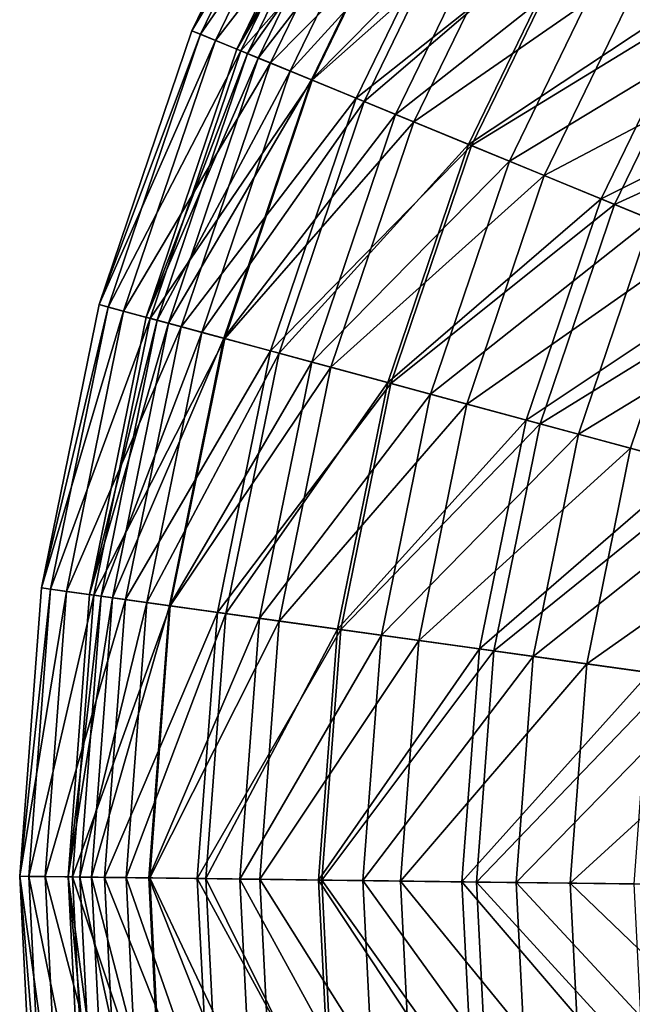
# Model space of a CAD drawing. Header units: millimetres. Extents: x 0 to 403, y 0 to 439.
# Tile 14 of 256: x 0 to 24, y 151 to 189. Entities that reach past the tile are written whole.
import ezdxf

# ---------------------------------------------------------------- set-up
doc = ezdxf.new("R2010")
doc.units = ezdxf.units.MM
doc.header["$LTSCALE"] = 25.4
doc.layers.get('0').update_dxf_attribs({"true_color": 0xff5454})

# ---------------------------------------------------------------- blocks, each defined once
blk = doc.blocks.new('VETRO-VII-9131.STL')
at = {"color": 18, "true_color": 0x000000}
mesh = blk.add_polyface(dxfattribs=at)
corners = [(-189.35, 202.272, 354.35), (-195.096, 192.69, 343.472), (-194.188, 192.317, 354.35), (-190.204, 202.755, 343.472)]
mesh.append_faces([[corners[k] for k in face] for face in [(0, 1, 2), (1, 0, 3)]], dxfattribs={"vtx0": -1, "color": 18})
mesh = blk.add_polyface(dxfattribs=at)
corners = [(-195.096, 192.69, 343.472), (-189.895, 202.58, 332.556), (-194.767, 192.555, 332.556), (-190.204, 202.755, 343.472)]
mesh.append_faces([[corners[k] for k in face] for face in [(0, 1, 2), (1, 0, 3)]], dxfattribs={"vtx0": -1, "color": 18})
mesh = blk.add_polyface(dxfattribs=at)
corners = [(-194.767, 192.555, 332.556), (-188.426, 201.748, 321.765), (-193.205, 191.914, 321.765), (-189.895, 202.58, 332.556)]
mesh.append_faces([[corners[k] for k in face] for face in [(0, 1, 2), (1, 0, 3)]], dxfattribs={"vtx0": -1, "color": 18})
mesh = blk.add_polyface(dxfattribs=at)
corners = [(-187.345, 201.136, 365.026), (-194.188, 192.317, 354.35), (-192.056, 191.442, 365.026), (-189.35, 202.272, 354.35)]
mesh.append_faces([[corners[k] for k in face] for face in [(0, 1, 2), (1, 0, 3)]], dxfattribs={"vtx0": -1, "color": 18})
mesh = blk.add_polyface(dxfattribs=at)
corners = [(-193.355, 191.975, 342.715), (-187.787, 201.387, 353.511), (-192.527, 191.635, 353.511), (-188.567, 201.828, 342.715)]
mesh.append_faces([[corners[k] for k in face] for face in [(0, 1, 2), (1, 0, 3)]], dxfattribs={"vtx0": -1, "color": 18})
mesh = blk.add_polyface(dxfattribs=at)
corners = [(-188.176, 201.607, 331.891), (-193.355, 191.975, 342.715), (-192.94, 191.805, 331.891), (-188.567, 201.828, 342.715)]
mesh.append_faces([[corners[k] for k in face] for face in [(0, 1, 2), (1, 0, 3)]], dxfattribs={"vtx0": -1, "color": 18})
mesh = blk.add_polyface(dxfattribs=at)
corners = [(-193.205, 191.914, 321.765), (-185.819, 200.272, 311.262), (-190.435, 190.776, 311.262), (-188.426, 201.748, 321.765)]
mesh.append_faces([[corners[k] for k in face] for face in [(0, 1, 2), (1, 0, 3)]], dxfattribs={"vtx0": -1, "color": 18})
mesh = blk.add_polyface(dxfattribs=at)
corners = [(-186.621, 200.726, 321.207), (-192.94, 191.805, 331.891), (-191.287, 191.126, 321.207), (-188.176, 201.607, 331.891)]
mesh.append_faces([[corners[k] for k in face] for face in [(0, 1, 2), (1, 0, 3)]], dxfattribs={"vtx0": -1, "color": 18})
mesh = blk.add_polyface(dxfattribs=at)
corners = [(-192.527, 191.635, 353.511), (-185.85, 200.29, 364.113), (-190.467, 190.79, 364.113), (-187.787, 201.387, 353.511)]
mesh.append_faces([[corners[k] for k in face] for face in [(0, 1, 2), (1, 0, 3)]], dxfattribs={"vtx0": -1, "color": 18})
mesh = blk.add_polyface(dxfattribs=at)
corners = [(-184.219, 199.366, 375.341), (-192.056, 191.442, 365.026), (-188.733, 190.078, 375.341), (-187.345, 201.136, 365.026)]
mesh.append_faces([[corners[k] for k in face] for face in [(0, 1, 2), (1, 0, 3)]], dxfattribs={"vtx0": -1, "color": 18})
mesh = blk.add_polyface(dxfattribs=at)
corners = [(-183.926, 199.2, 310.826), (-191.287, 191.126, 321.207), (-188.421, 189.95, 310.826), (-186.621, 200.726, 321.207)]
mesh.append_faces([[corners[k] for k in face] for face in [(0, 1, 2), (1, 0, 3)]], dxfattribs={"vtx0": -1, "color": 18})
mesh = blk.add_polyface(dxfattribs=at)
corners = [(-190.467, 190.79, 364.113), (-182.784, 198.554, 374.357), (-187.208, 189.452, 374.357), (-185.85, 200.29, 364.113)]
mesh.append_faces([[corners[k] for k in face] for face in [(0, 1, 2), (1, 0, 3)]], dxfattribs={"vtx0": -1, "color": 18})
mesh = blk.add_polyface(dxfattribs=at)
corners = [(-190.435, 190.776, 311.262), (-182.115, 198.175, 301.203), (-186.497, 189.16, 301.203), (-185.819, 200.272, 311.262)]
mesh.append_faces([[corners[k] for k in face] for face in [(0, 1, 2), (1, 0, 3)]], dxfattribs={"vtx0": -1, "color": 18})
mesh = blk.add_polyface(dxfattribs=at)
corners = [(-180.018, 196.988, 385.138), (-188.733, 190.078, 375.341), (-184.267, 188.244, 385.138), (-184.219, 199.366, 375.341)]
mesh.append_faces([[corners[k] for k in face] for face in [(0, 1, 2), (1, 0, 3)]], dxfattribs={"vtx0": -1, "color": 18})
mesh = blk.add_polyface(dxfattribs=at)
corners = [(-180.132, 197.052, 300.909), (-188.421, 189.95, 310.826), (-184.388, 188.294, 300.909), (-183.926, 199.2, 310.826)]
mesh.append_faces([[corners[k] for k in face] for face in [(0, 1, 2), (1, 0, 3)]], dxfattribs={"vtx0": -1, "color": 18})
mesh = blk.add_polyface(dxfattribs=at)
corners = [(-187.208, 189.452, 374.357), (-178.637, 196.206, 384.085), (-182.799, 187.642, 384.085), (-182.784, 198.554, 374.357)]
mesh.append_faces([[corners[k] for k in face] for face in [(0, 1, 2), (1, 0, 3)]], dxfattribs={"vtx0": -1, "color": 18})
mesh = blk.add_polyface(dxfattribs=at)
corners = [(-186.497, 189.16, 301.203), (-177.368, 195.487, 291.741), (-181.45, 187.088, 291.741), (-182.115, 198.175, 301.203)]
mesh.append_faces([[corners[k] for k in face] for face in [(0, 1, 2), (1, 0, 3)]], dxfattribs={"vtx0": -1, "color": 18})
mesh = blk.add_polyface(dxfattribs=at)
corners = [(-175.298, 194.315, 291.608), (-184.388, 188.294, 300.909), (-179.249, 186.184, 291.608), (-180.132, 197.052, 300.909)]
mesh.append_faces([[corners[k] for k in face] for face in [(0, 1, 2), (1, 0, 3)]], dxfattribs={"vtx0": -1, "color": 18})
mesh = blk.add_polyface(dxfattribs=at)
corners = [(-174.807, 194.037, 394.272), (-184.267, 188.244, 385.138), (-178.727, 185.97, 394.272), (-180.018, 196.988, 385.138)]
mesh.append_faces([[corners[k] for k in face] for face in [(0, 1, 2), (1, 0, 3)]], dxfattribs={"vtx0": -1, "color": 18})
mesh = blk.add_polyface(dxfattribs=at)
corners = [(-182.799, 187.642, 384.085), (-173.473, 193.282, 393.149), (-177.31, 185.388, 393.149), (-178.637, 196.206, 384.085)]
mesh.append_faces([[corners[k] for k in face] for face in [(0, 1, 2), (1, 0, 3)]], dxfattribs={"vtx0": -1, "color": 18})
mesh = blk.add_polyface(dxfattribs=at)
corners = [(-181.45, 187.088, 291.741), (-171.65, 192.249, 283.017), (-175.372, 184.592, 283.017), (-177.368, 195.487, 291.741)]
mesh.append_faces([[corners[k] for k in face] for face in [(0, 1, 2), (1, 0, 3)]], dxfattribs={"vtx0": -1, "color": 18})
mesh = blk.add_polyface(dxfattribs=at)
corners = [(-169.498, 191.031, 283.068), (-179.249, 186.184, 291.608), (-173.084, 183.653, 283.068), (-175.298, 194.315, 291.608)]
mesh.append_faces([[corners[k] for k in face] for face in [(0, 1, 2), (1, 0, 3)]], dxfattribs={"vtx0": -1, "color": 18})
mesh = blk.add_polyface(dxfattribs=at)
corners = [(-168.663, 190.558, 402.605), (-178.727, 185.97, 394.272), (-172.195, 183.288, 402.605), (-174.807, 194.037, 394.272)]
mesh.append_faces([[corners[k] for k in face] for face in [(0, 1, 2), (1, 0, 3)]], dxfattribs={"vtx0": -1, "color": 18})
mesh = blk.add_polyface(dxfattribs=at)
corners = [(-194.188, 192.317, 354.35), (-198.688, 182.091, 343.472), (-197.74, 181.835, 354.35), (-195.096, 192.69, 343.472)]
mesh.append_faces([[corners[k] for k in face] for face in [(0, 1, 2), (1, 0, 3)]], dxfattribs={"vtx0": -1, "color": 18})
mesh = blk.add_polyface(dxfattribs=at)
corners = [(-198.688, 182.091, 343.472), (-194.767, 192.555, 332.556), (-198.344, 181.998, 332.556), (-195.096, 192.69, 343.472)]
mesh.append_faces([[corners[k] for k in face] for face in [(0, 1, 2), (1, 0, 3)]], dxfattribs={"vtx0": -1, "color": 18})
mesh = blk.add_polyface(dxfattribs=at)
corners = [(-198.344, 181.998, 332.556), (-193.205, 191.914, 321.765), (-196.715, 181.558, 321.765), (-194.767, 192.555, 332.556)]
mesh.append_faces([[corners[k] for k in face] for face in [(0, 1, 2), (1, 0, 3)]], dxfattribs={"vtx0": -1, "color": 18})
mesh = blk.add_polyface(dxfattribs=at)
corners = [(-192.056, 191.442, 365.026), (-197.74, 181.835, 354.35), (-195.515, 181.234, 365.026), (-194.188, 192.317, 354.35)]
mesh.append_faces([[corners[k] for k in face] for face in [(0, 1, 2), (1, 0, 3)]], dxfattribs={"vtx0": -1, "color": 18})
mesh = blk.add_polyface(dxfattribs=at)
corners = [(-196.871, 181.6, 342.715), (-192.527, 191.635, 353.511), (-196.006, 181.367, 353.511), (-193.355, 191.975, 342.715)]
mesh.append_faces([[corners[k] for k in face] for face in [(0, 1, 2), (1, 0, 3)]], dxfattribs={"vtx0": -1, "color": 18})
mesh = blk.add_polyface(dxfattribs=at)
corners = [(-192.94, 191.805, 331.891), (-196.871, 181.6, 342.715), (-196.437, 181.483, 331.891), (-193.355, 191.975, 342.715)]
mesh.append_faces([[corners[k] for k in face] for face in [(0, 1, 2), (1, 0, 3)]], dxfattribs={"vtx0": -1, "color": 18})
mesh = blk.add_polyface(dxfattribs=at)
corners = [(-196.715, 181.558, 321.765), (-190.435, 190.776, 311.262), (-193.823, 180.777, 311.262), (-193.205, 191.914, 321.765)]
mesh.append_faces([[corners[k] for k in face] for face in [(0, 1, 2), (1, 0, 3)]], dxfattribs={"vtx0": -1, "color": 18})
mesh = blk.add_polyface(dxfattribs=at)
corners = [(-191.287, 191.126, 321.207), (-196.437, 181.483, 331.891), (-194.712, 181.017, 321.207), (-192.94, 191.805, 331.891)]
mesh.append_faces([[corners[k] for k in face] for face in [(0, 1, 2), (1, 0, 3)]], dxfattribs={"vtx0": -1, "color": 18})
mesh = blk.add_polyface(dxfattribs=at)
corners = [(-196.006, 181.367, 353.511), (-190.467, 190.79, 364.113), (-193.857, 180.786, 364.113), (-192.527, 191.635, 353.511)]
mesh.append_faces([[corners[k] for k in face] for face in [(0, 1, 2), (1, 0, 3)]], dxfattribs={"vtx0": -1, "color": 18})
mesh = blk.add_polyface(dxfattribs=at)
corners = [(-188.733, 190.078, 375.341), (-195.515, 181.234, 365.026), (-192.047, 180.297, 375.341), (-192.056, 191.442, 365.026)]
mesh.append_faces([[corners[k] for k in face] for face in [(0, 1, 2), (1, 0, 3)]], dxfattribs={"vtx0": -1, "color": 18})
mesh = blk.add_polyface(dxfattribs=at)
corners = [(-188.421, 189.95, 310.826), (-194.712, 181.017, 321.207), (-191.722, 180.209, 310.826), (-191.287, 191.126, 321.207)]
mesh.append_faces([[corners[k] for k in face] for face in [(0, 1, 2), (1, 0, 3)]], dxfattribs={"vtx0": -1, "color": 18})
mesh = blk.add_polyface(dxfattribs=at)
corners = [(-193.857, 180.786, 364.113), (-187.208, 189.452, 374.357), (-190.456, 179.867, 374.357), (-190.467, 190.79, 364.113)]
mesh.append_faces([[corners[k] for k in face] for face in [(0, 1, 2), (1, 0, 3)]], dxfattribs={"vtx0": -1, "color": 18})
mesh = blk.add_polyface(dxfattribs=at)
corners = [(-193.823, 180.777, 311.262), (-186.497, 189.16, 301.203), (-189.714, 179.666, 301.203), (-190.435, 190.776, 311.262)]
mesh.append_faces([[corners[k] for k in face] for face in [(0, 1, 2), (1, 0, 3)]], dxfattribs={"vtx0": -1, "color": 18})
mesh = blk.add_polyface(dxfattribs=at)
corners = [(-184.267, 188.244, 385.138), (-192.047, 180.297, 375.341), (-187.387, 179.038, 385.138), (-188.733, 190.078, 375.341)]
mesh.append_faces([[corners[k] for k in face] for face in [(0, 1, 2), (1, 0, 3)]], dxfattribs={"vtx0": -1, "color": 18})
mesh = blk.add_polyface(dxfattribs=at)
corners = [(-184.388, 188.294, 300.909), (-191.722, 180.209, 310.826), (-187.513, 179.072, 300.909), (-188.421, 189.95, 310.826)]
mesh.append_faces([[corners[k] for k in face] for face in [(0, 1, 2), (1, 0, 3)]], dxfattribs={"vtx0": -1, "color": 18})
mesh = blk.add_polyface(dxfattribs=at)
corners = [(-190.456, 179.867, 374.357), (-182.799, 187.642, 384.085), (-185.855, 178.624, 384.085), (-187.208, 189.452, 374.357)]
mesh.append_faces([[corners[k] for k in face] for face in [(0, 1, 2), (1, 0, 3)]], dxfattribs={"vtx0": -1, "color": 18})
mesh = blk.add_polyface(dxfattribs=at)
corners = [(-189.714, 179.666, 301.203), (-181.45, 187.088, 291.741), (-184.448, 178.244, 291.741), (-186.497, 189.16, 301.203)]
mesh.append_faces([[corners[k] for k in face] for face in [(0, 1, 2), (1, 0, 3)]], dxfattribs={"vtx0": -1, "color": 18})
mesh = blk.add_polyface(dxfattribs=at)
corners = [(-179.249, 186.184, 291.608), (-187.513, 179.072, 300.909), (-182.151, 177.623, 291.608), (-184.388, 188.294, 300.909)]
mesh.append_faces([[corners[k] for k in face] for face in [(0, 1, 2), (1, 0, 3)]], dxfattribs={"vtx0": -1, "color": 18})
mesh = blk.add_polyface(dxfattribs=at)
corners = [(-178.727, 185.97, 394.272), (-187.387, 179.038, 385.138), (-181.606, 177.476, 394.272), (-184.267, 188.244, 385.138)]
mesh.append_faces([[corners[k] for k in face] for face in [(0, 1, 2), (1, 0, 3)]], dxfattribs={"vtx0": -1, "color": 18})
mesh = blk.add_polyface(dxfattribs=at)
corners = [(-185.855, 178.624, 384.085), (-177.31, 185.388, 393.149), (-180.126, 177.076, 393.149), (-182.799, 187.642, 384.085)]
mesh.append_faces([[corners[k] for k in face] for face in [(0, 1, 2), (1, 0, 3)]], dxfattribs={"vtx0": -1, "color": 18})
mesh = blk.add_polyface(dxfattribs=at)
corners = [(-184.448, 178.244, 291.741), (-175.372, 184.592, 283.017), (-178.104, 176.53, 283.017), (-181.45, 187.088, 291.741)]
mesh.append_faces([[corners[k] for k in face] for face in [(0, 1, 2), (1, 0, 3)]], dxfattribs={"vtx0": -1, "color": 18})
mesh = blk.add_polyface(dxfattribs=at)
corners = [(-173.084, 183.653, 283.068), (-182.151, 177.623, 291.608), (-175.716, 175.884, 283.068), (-179.249, 186.184, 291.608)]
mesh.append_faces([[corners[k] for k in face] for face in [(0, 1, 2), (1, 0, 3)]], dxfattribs={"vtx0": -1, "color": 18})
mesh = blk.add_polyface(dxfattribs=at)
corners = [(-172.195, 183.288, 402.605), (-181.606, 177.476, 394.272), (-174.789, 175.634, 402.605), (-178.727, 185.97, 394.272)]
mesh.append_faces([[corners[k] for k in face] for face in [(0, 1, 2), (1, 0, 3)]], dxfattribs={"vtx0": -1, "color": 18})
mesh = blk.add_polyface(dxfattribs=at)
corners = [(-180.126, 177.076, 393.149), (-170.823, 182.725, 401.406), (-173.357, 175.247, 401.406), (-177.31, 185.388, 393.149)]
mesh.append_faces([[corners[k] for k in face] for face in [(0, 1, 2), (1, 0, 3)]], dxfattribs={"vtx0": -1, "color": 18})
mesh = blk.add_polyface(dxfattribs=at)
corners = [(-175.372, 184.592, 283.017), (-170.778, 174.55, 275.161), (-178.104, 176.53, 283.017), (-168.352, 181.71, 275.161)]
mesh.append_faces([[corners[k] for k in face] for face in [(0, 1, 2), (1, 0, 3)]], dxfattribs={"vtx0": -1, "color": 18})
mesh = blk.add_polyface(dxfattribs=at)
corners = [(-197.74, 181.835, 354.35), (-200.923, 171.126, 343.472), (-199.95, 170.99, 354.35), (-198.688, 182.091, 343.472)]
mesh.append_faces([[corners[k] for k in face] for face in [(0, 1, 2), (1, 0, 3)]], dxfattribs={"vtx0": -1, "color": 18})
mesh = blk.add_polyface(dxfattribs=at)
corners = [(-200.923, 171.126, 343.472), (-198.344, 181.998, 332.556), (-200.57, 171.077, 332.556), (-198.688, 182.091, 343.472)]
mesh.append_faces([[corners[k] for k in face] for face in [(0, 1, 2), (1, 0, 3)]], dxfattribs={"vtx0": -1, "color": 18})
mesh = blk.add_polyface(dxfattribs=at)
corners = [(-200.57, 171.077, 332.556), (-196.715, 181.558, 321.765), (-198.898, 170.844, 321.765), (-198.344, 181.998, 332.556)]
mesh.append_faces([[corners[k] for k in face] for face in [(0, 1, 2), (1, 0, 3)]], dxfattribs={"vtx0": -1, "color": 18})
mesh = blk.add_polyface(dxfattribs=at)
corners = [(-195.515, 181.234, 365.026), (-199.95, 170.99, 354.35), (-197.668, 170.673, 365.026), (-197.74, 181.835, 354.35)]
mesh.append_faces([[corners[k] for k in face] for face in [(0, 1, 2), (1, 0, 3)]], dxfattribs={"vtx0": -1, "color": 18})
mesh = blk.add_polyface(dxfattribs=at)
corners = [(-196.437, 181.483, 331.891), (-199.059, 170.866, 342.715), (-198.614, 170.805, 331.891), (-196.871, 181.6, 342.715)]
mesh.append_faces([[corners[k] for k in face] for face in [(0, 1, 2), (1, 0, 3)]], dxfattribs={"vtx0": -1, "color": 18})
mesh = blk.add_polyface(dxfattribs=at)
corners = [(-199.059, 170.866, 342.715), (-196.006, 181.367, 353.511), (-198.172, 170.743, 353.511), (-196.871, 181.6, 342.715)]
mesh.append_faces([[corners[k] for k in face] for face in [(0, 1, 2), (1, 0, 3)]], dxfattribs={"vtx0": -1, "color": 18})
mesh = blk.add_polyface(dxfattribs=at)
corners = [(-198.898, 170.844, 321.765), (-193.823, 180.777, 311.262), (-195.932, 170.431, 311.262), (-196.715, 181.558, 321.765)]
mesh.append_faces([[corners[k] for k in face] for face in [(0, 1, 2), (1, 0, 3)]], dxfattribs={"vtx0": -1, "color": 18})
mesh = blk.add_polyface(dxfattribs=at)
corners = [(-194.712, 181.017, 321.207), (-198.614, 170.805, 331.891), (-196.844, 170.558, 321.207), (-196.437, 181.483, 331.891)]
mesh.append_faces([[corners[k] for k in face] for face in [(0, 1, 2), (1, 0, 3)]], dxfattribs={"vtx0": -1, "color": 18})
mesh = blk.add_polyface(dxfattribs=at)
corners = [(-198.172, 170.743, 353.511), (-193.857, 180.786, 364.113), (-195.966, 170.436, 364.113), (-196.006, 181.367, 353.511)]
mesh.append_faces([[corners[k] for k in face] for face in [(0, 1, 2), (1, 0, 3)]], dxfattribs={"vtx0": -1, "color": 18})
mesh = blk.add_polyface(dxfattribs=at)
corners = [(-192.047, 180.297, 375.341), (-197.668, 170.673, 365.026), (-194.11, 170.178, 375.341), (-195.515, 181.234, 365.026)]
mesh.append_faces([[corners[k] for k in face] for face in [(0, 1, 2), (1, 0, 3)]], dxfattribs={"vtx0": -1, "color": 18})
mesh = blk.add_polyface(dxfattribs=at)
corners = [(-191.722, 180.209, 310.826), (-196.844, 170.558, 321.207), (-193.776, 170.132, 310.826), (-194.712, 181.017, 321.207)]
mesh.append_faces([[corners[k] for k in face] for face in [(0, 1, 2), (1, 0, 3)]], dxfattribs={"vtx0": -1, "color": 18})
mesh = blk.add_polyface(dxfattribs=at)
corners = [(-195.966, 170.436, 364.113), (-190.456, 179.867, 374.357), (-192.477, 169.951, 374.357), (-193.857, 180.786, 364.113)]
mesh.append_faces([[corners[k] for k in face] for face in [(0, 1, 2), (1, 0, 3)]], dxfattribs={"vtx0": -1, "color": 18})
mesh = blk.add_polyface(dxfattribs=at)
corners = [(-195.932, 170.431, 311.262), (-189.714, 179.666, 301.203), (-191.715, 169.845, 301.203), (-193.823, 180.777, 311.262)]
mesh.append_faces([[corners[k] for k in face] for face in [(0, 1, 2), (1, 0, 3)]], dxfattribs={"vtx0": -1, "color": 18})
mesh = blk.add_polyface(dxfattribs=at)
corners = [(-187.387, 179.038, 385.138), (-194.11, 170.178, 375.341), (-189.329, 169.513, 385.138), (-192.047, 180.297, 375.341)]
mesh.append_faces([[corners[k] for k in face] for face in [(0, 1, 2), (1, 0, 3)]], dxfattribs={"vtx0": -1, "color": 18})
mesh = blk.add_polyface(dxfattribs=at)
corners = [(-187.513, 179.072, 300.909), (-193.776, 170.132, 310.826), (-189.458, 169.531, 300.909), (-191.722, 180.209, 310.826)]
mesh.append_faces([[corners[k] for k in face] for face in [(0, 1, 2), (1, 0, 3)]], dxfattribs={"vtx0": -1, "color": 18})
mesh = blk.add_polyface(dxfattribs=at)
corners = [(-192.477, 169.951, 374.357), (-185.855, 178.624, 384.085), (-187.757, 169.294, 384.085), (-190.456, 179.867, 374.357)]
mesh.append_faces([[corners[k] for k in face] for face in [(0, 1, 2), (1, 0, 3)]], dxfattribs={"vtx0": -1, "color": 18})
mesh = blk.add_polyface(dxfattribs=at)
corners = [(-191.715, 169.845, 301.203), (-184.448, 178.244, 291.741), (-186.313, 169.093, 291.741), (-189.714, 179.666, 301.203)]
mesh.append_faces([[corners[k] for k in face] for face in [(0, 1, 2), (1, 0, 3)]], dxfattribs={"vtx0": -1, "color": 18})
mesh = blk.add_polyface(dxfattribs=at)
corners = [(-182.151, 177.623, 291.608), (-189.458, 169.531, 300.909), (-183.956, 168.765, 291.608), (-187.513, 179.072, 300.909)]
mesh.append_faces([[corners[k] for k in face] for face in [(0, 1, 2), (1, 0, 3)]], dxfattribs={"vtx0": -1, "color": 18})
mesh = blk.add_polyface(dxfattribs=at)
corners = [(-181.606, 177.476, 394.272), (-189.329, 169.513, 385.138), (-183.397, 168.688, 394.272), (-187.387, 179.038, 385.138)]
mesh.append_faces([[corners[k] for k in face] for face in [(0, 1, 2), (1, 0, 3)]], dxfattribs={"vtx0": -1, "color": 18})
mesh = blk.add_polyface(dxfattribs=at)
corners = [(-187.757, 169.294, 384.085), (-180.126, 177.076, 393.149), (-181.879, 168.476, 393.149), (-185.855, 178.624, 384.085)]
mesh.append_faces([[corners[k] for k in face] for face in [(0, 1, 2), (1, 0, 3)]], dxfattribs={"vtx0": -1, "color": 18})
mesh = blk.add_polyface(dxfattribs=at)
corners = [(-186.313, 169.093, 291.741), (-178.104, 176.53, 283.017), (-179.804, 168.188, 283.017), (-184.448, 178.244, 291.741)]
mesh.append_faces([[corners[k] for k in face] for face in [(0, 1, 2), (1, 0, 3)]], dxfattribs={"vtx0": -1, "color": 18})
mesh = blk.add_polyface(dxfattribs=at)
corners = [(-175.716, 175.884, 283.068), (-183.956, 168.765, 291.608), (-177.355, 167.847, 283.068), (-182.151, 177.623, 291.608)]
mesh.append_faces([[corners[k] for k in face] for face in [(0, 1, 2), (1, 0, 3)]], dxfattribs={"vtx0": -1, "color": 18})
mesh = blk.add_polyface(dxfattribs=at)
corners = [(-174.789, 175.634, 402.605), (-183.397, 168.688, 394.272), (-176.403, 167.715, 402.605), (-181.606, 177.476, 394.272)]
mesh.append_faces([[corners[k] for k in face] for face in [(0, 1, 2), (1, 0, 3)]], dxfattribs={"vtx0": -1, "color": 18})
mesh = blk.add_polyface(dxfattribs=at)
corners = [(-181.879, 168.476, 393.149), (-173.357, 175.247, 401.406), (-174.934, 167.51, 401.406), (-180.126, 177.076, 393.149)]
mesh.append_faces([[corners[k] for k in face] for face in [(0, 1, 2), (1, 0, 3)]], dxfattribs={"vtx0": -1, "color": 18})
mesh = blk.add_polyface(dxfattribs=at)
corners = [(-179.804, 168.188, 283.017), (-170.778, 174.55, 275.161), (-172.288, 167.142, 275.161), (-178.104, 176.53, 283.017)]
mesh.append_faces([[corners[k] for k in face] for face in [(0, 1, 2), (1, 0, 3)]], dxfattribs={"vtx0": -1, "color": 18})
mesh = blk.add_polyface(dxfattribs=at)
corners = [(-199.95, 170.99, 354.35), (-201.766, 159.967, 343.472), (-200.784, 159.954, 354.35), (-200.923, 171.126, 343.472)]
mesh.append_faces([[corners[k] for k in face] for face in [(0, 1, 2), (1, 0, 3)]], dxfattribs={"vtx0": -1, "color": 18})
mesh = blk.add_polyface(dxfattribs=at)
corners = [(-201.766, 159.967, 343.472), (-200.57, 171.077, 332.556), (-201.41, 159.962, 332.556), (-200.923, 171.126, 343.472)]
mesh.append_faces([[corners[k] for k in face] for face in [(0, 1, 2), (1, 0, 3)]], dxfattribs={"vtx0": -1, "color": 18})
mesh = blk.add_polyface(dxfattribs=at)
corners = [(-201.41, 159.962, 332.556), (-198.898, 170.844, 321.765), (-199.722, 159.941, 321.765), (-200.57, 171.077, 332.556)]
mesh.append_faces([[corners[k] for k in face] for face in [(0, 1, 2), (1, 0, 3)]], dxfattribs={"vtx0": -1, "color": 18})
mesh = blk.add_polyface(dxfattribs=at)
corners = [(-197.668, 170.673, 365.026), (-200.784, 159.954, 354.35), (-198.48, 159.925, 365.026), (-199.95, 170.99, 354.35)]
mesh.append_faces([[corners[k] for k in face] for face in [(0, 1, 2), (1, 0, 3)]], dxfattribs={"vtx0": -1, "color": 18})
mesh = blk.add_polyface(dxfattribs=at)
corners = [(-198.614, 170.805, 331.891), (-199.884, 159.943, 342.715), (-199.435, 159.937, 331.891), (-199.059, 170.866, 342.715)]
mesh.append_faces([[corners[k] for k in face] for face in [(0, 1, 2), (1, 0, 3)]], dxfattribs={"vtx0": -1, "color": 18})
mesh = blk.add_polyface(dxfattribs=at)
corners = [(-199.884, 159.943, 342.715), (-198.172, 170.743, 353.511), (-198.988, 159.932, 353.511), (-199.059, 170.866, 342.715)]
mesh.append_faces([[corners[k] for k in face] for face in [(0, 1, 2), (1, 0, 3)]], dxfattribs={"vtx0": -1, "color": 18})
mesh = blk.add_polyface(dxfattribs=at)
corners = [(-199.722, 159.941, 321.765), (-195.932, 170.431, 311.262), (-196.727, 159.903, 311.262), (-198.898, 170.844, 321.765)]
mesh.append_faces([[corners[k] for k in face] for face in [(0, 1, 2), (1, 0, 3)]], dxfattribs={"vtx0": -1, "color": 18})
mesh = blk.add_polyface(dxfattribs=at)
corners = [(-196.844, 170.558, 321.207), (-199.435, 159.937, 331.891), (-197.648, 159.915, 321.207), (-198.614, 170.805, 331.891)]
mesh.append_faces([[corners[k] for k in face] for face in [(0, 1, 2), (1, 0, 3)]], dxfattribs={"vtx0": -1, "color": 18})
mesh = blk.add_polyface(dxfattribs=at)
corners = [(-198.988, 159.932, 353.511), (-195.966, 170.436, 364.113), (-196.762, 159.904, 364.113), (-198.172, 170.743, 353.511)]
mesh.append_faces([[corners[k] for k in face] for face in [(0, 1, 2), (1, 0, 3)]], dxfattribs={"vtx0": -1, "color": 18})
mesh = blk.add_polyface(dxfattribs=at)
corners = [(-194.11, 170.178, 375.341), (-198.48, 159.925, 365.026), (-194.887, 159.88, 375.341), (-197.668, 170.673, 365.026)]
mesh.append_faces([[corners[k] for k in face] for face in [(0, 1, 2), (1, 0, 3)]], dxfattribs={"vtx0": -1, "color": 18})
mesh = blk.add_polyface(dxfattribs=at)
corners = [(-193.776, 170.132, 310.826), (-197.648, 159.915, 321.207), (-194.551, 159.876, 310.826), (-196.844, 170.558, 321.207)]
mesh.append_faces([[corners[k] for k in face] for face in [(0, 1, 2), (1, 0, 3)]], dxfattribs={"vtx0": -1, "color": 18})
mesh = blk.add_polyface(dxfattribs=at)
corners = [(-196.762, 159.904, 364.113), (-192.477, 169.951, 374.357), (-193.239, 159.859, 374.357), (-195.966, 170.436, 364.113)]
mesh.append_faces([[corners[k] for k in face] for face in [(0, 1, 2), (1, 0, 3)]], dxfattribs={"vtx0": -1, "color": 18})
mesh = blk.add_polyface(dxfattribs=at)
corners = [(-196.727, 159.903, 311.262), (-191.715, 169.845, 301.203), (-192.471, 159.85, 301.203), (-195.932, 170.431, 311.262)]
mesh.append_faces([[corners[k] for k in face] for face in [(0, 1, 2), (1, 0, 3)]], dxfattribs={"vtx0": -1, "color": 18})
mesh = blk.add_polyface(dxfattribs=at)
corners = [(-189.329, 169.513, 385.138), (-194.887, 159.88, 375.341), (-190.061, 159.819, 385.138), (-194.11, 170.178, 375.341)]
mesh.append_faces([[corners[k] for k in face] for face in [(0, 1, 2), (1, 0, 3)]], dxfattribs={"vtx0": -1, "color": 18})
mesh = blk.add_polyface(dxfattribs=at)
corners = [(-189.458, 169.531, 300.909), (-194.551, 159.876, 310.826), (-190.192, 159.821, 300.909), (-193.776, 170.132, 310.826)]
mesh.append_faces([[corners[k] for k in face] for face in [(0, 1, 2), (1, 0, 3)]], dxfattribs={"vtx0": -1, "color": 18})
mesh = blk.add_polyface(dxfattribs=at)
corners = [(-193.239, 159.859, 374.357), (-187.757, 169.294, 384.085), (-188.474, 159.8, 384.085), (-192.477, 169.951, 374.357)]
mesh.append_faces([[corners[k] for k in face] for face in [(0, 1, 2), (1, 0, 3)]], dxfattribs={"vtx0": -1, "color": 18})
mesh = blk.add_polyface(dxfattribs=at)
corners = [(-192.471, 159.85, 301.203), (-186.313, 169.093, 291.741), (-187.016, 159.781, 291.741), (-191.715, 169.845, 301.203)]
mesh.append_faces([[corners[k] for k in face] for face in [(0, 1, 2), (1, 0, 3)]], dxfattribs={"vtx0": -1, "color": 18})
mesh = blk.add_polyface(dxfattribs=at)
corners = [(-183.956, 168.765, 291.608), (-190.192, 159.821, 300.909), (-184.637, 159.751, 291.608), (-189.458, 169.531, 300.909)]
mesh.append_faces([[corners[k] for k in face] for face in [(0, 1, 2), (1, 0, 3)]], dxfattribs={"vtx0": -1, "color": 18})
mesh = blk.add_polyface(dxfattribs=at)
corners = [(-183.397, 168.688, 394.272), (-190.061, 159.819, 385.138), (-184.072, 159.744, 394.272), (-189.329, 169.513, 385.138)]
mesh.append_faces([[corners[k] for k in face] for face in [(0, 1, 2), (1, 0, 3)]], dxfattribs={"vtx0": -1, "color": 18})
mesh = blk.add_polyface(dxfattribs=at)
corners = [(-188.474, 159.8, 384.085), (-181.879, 168.476, 393.149), (-182.54, 159.725, 393.149), (-187.757, 169.294, 384.085)]
mesh.append_faces([[corners[k] for k in face] for face in [(0, 1, 2), (1, 0, 3)]], dxfattribs={"vtx0": -1, "color": 18})
mesh = blk.add_polyface(dxfattribs=at)
corners = [(-187.016, 159.781, 291.741), (-179.804, 168.188, 283.017), (-180.445, 159.699, 283.017), (-186.313, 169.093, 291.741)]
mesh.append_faces([[corners[k] for k in face] for face in [(0, 1, 2), (1, 0, 3)]], dxfattribs={"vtx0": -1, "color": 18})
mesh = blk.add_polyface(dxfattribs=at)
corners = [(-177.355, 167.847, 283.068), (-184.637, 159.751, 291.608), (-177.973, 159.668, 283.068), (-183.956, 168.765, 291.608)]
mesh.append_faces([[corners[k] for k in face] for face in [(0, 1, 2), (1, 0, 3)]], dxfattribs={"vtx0": -1, "color": 18})
mesh = blk.add_polyface(dxfattribs=at)
corners = [(-176.403, 167.715, 402.605), (-184.072, 159.744, 394.272), (-177.012, 159.655, 402.605), (-183.397, 168.688, 394.272)]
mesh.append_faces([[corners[k] for k in face] for face in [(0, 1, 2), (1, 0, 3)]], dxfattribs={"vtx0": -1, "color": 18})
mesh = blk.add_polyface(dxfattribs=at)
corners = [(-182.54, 159.725, 393.149), (-174.934, 167.51, 401.406), (-175.529, 159.637, 401.406), (-181.879, 168.476, 393.149)]
mesh.append_faces([[corners[k] for k in face] for face in [(0, 1, 2), (1, 0, 3)]], dxfattribs={"vtx0": -1, "color": 18})
mesh = blk.add_polyface(dxfattribs=at)
corners = [(-180.445, 159.699, 283.017), (-172.288, 167.142, 275.161), (-172.857, 159.603, 275.161), (-179.804, 168.188, 283.017)]
mesh.append_faces([[corners[k] for k in face] for face in [(0, 1, 2), (1, 0, 3)]], dxfattribs={"vtx0": -1, "color": 18})
mesh = blk.add_polyface(dxfattribs=at)
corners = [(-200.228, 148.901, 354.35), (-201.766, 159.967, 343.472), (-201.203, 148.79, 343.472), (-200.784, 159.954, 354.35)]
mesh.append_faces([[corners[k] for k in face] for face in [(0, 1, 2), (1, 0, 3)]], dxfattribs={"vtx0": -1, "color": 18})
mesh = blk.add_polyface(dxfattribs=at)
corners = [(-201.766, 159.967, 343.472), (-200.85, 148.83, 332.556), (-201.203, 148.79, 343.472), (-201.41, 159.962, 332.556)]
mesh.append_faces([[corners[k] for k in face] for face in [(0, 1, 2), (1, 0, 3)]], dxfattribs={"vtx0": -1, "color": 18})
mesh = blk.add_polyface(dxfattribs=at)
corners = [(-201.41, 159.962, 332.556), (-199.173, 149.02, 321.765), (-200.85, 148.83, 332.556), (-199.722, 159.941, 321.765)]
mesh.append_faces([[corners[k] for k in face] for face in [(0, 1, 2), (1, 0, 3)]], dxfattribs={"vtx0": -1, "color": 18})
mesh = blk.add_polyface(dxfattribs=at)
corners = [(-197.938, 149.161, 365.026), (-200.784, 159.954, 354.35), (-200.228, 148.901, 354.35), (-198.48, 159.925, 365.026)]
mesh.append_faces([[corners[k] for k in face] for face in [(0, 1, 2), (1, 0, 3)]], dxfattribs={"vtx0": -1, "color": 18})
mesh = blk.add_polyface(dxfattribs=at)
corners = [(-198.887, 149.053, 331.891), (-199.884, 159.943, 342.715), (-199.334, 149.002, 342.715), (-199.435, 159.937, 331.891)]
mesh.append_faces([[corners[k] for k in face] for face in [(0, 1, 2), (1, 0, 3)]], dxfattribs={"vtx0": -1, "color": 18})
mesh = blk.add_polyface(dxfattribs=at)
corners = [(-199.884, 159.943, 342.715), (-198.444, 149.103, 353.511), (-199.334, 149.002, 342.715), (-198.988, 159.932, 353.511)]
mesh.append_faces([[corners[k] for k in face] for face in [(0, 1, 2), (1, 0, 3)]], dxfattribs={"vtx0": -1, "color": 18})
mesh = blk.add_polyface(dxfattribs=at)
corners = [(-199.722, 159.941, 321.765), (-196.197, 149.358, 311.262), (-199.173, 149.02, 321.765), (-196.727, 159.903, 311.262)]
mesh.append_faces([[corners[k] for k in face] for face in [(0, 1, 2), (1, 0, 3)]], dxfattribs={"vtx0": -1, "color": 18})
mesh = blk.add_polyface(dxfattribs=at)
corners = [(-197.112, 149.255, 321.207), (-199.435, 159.937, 331.891), (-198.887, 149.053, 331.891), (-197.648, 159.915, 321.207)]
mesh.append_faces([[corners[k] for k in face] for face in [(0, 1, 2), (1, 0, 3)]], dxfattribs={"vtx0": -1, "color": 18})
mesh = blk.add_polyface(dxfattribs=at)
corners = [(-198.988, 159.932, 353.511), (-196.231, 149.354, 364.113), (-198.444, 149.103, 353.511), (-196.762, 159.904, 364.113)]
mesh.append_faces([[corners[k] for k in face] for face in [(0, 1, 2), (1, 0, 3)]], dxfattribs={"vtx0": -1, "color": 18})
mesh = blk.add_polyface(dxfattribs=at)
corners = [(-194.369, 149.566, 375.341), (-198.48, 159.925, 365.026), (-197.938, 149.161, 365.026), (-194.887, 159.88, 375.341)]
mesh.append_faces([[corners[k] for k in face] for face in [(0, 1, 2), (1, 0, 3)]], dxfattribs={"vtx0": -1, "color": 18})
mesh = blk.add_polyface(dxfattribs=at)
corners = [(-194.034, 149.604, 310.826), (-197.648, 159.915, 321.207), (-197.112, 149.255, 321.207), (-194.551, 159.876, 310.826)]
mesh.append_faces([[corners[k] for k in face] for face in [(0, 1, 2), (1, 0, 3)]], dxfattribs={"vtx0": -1, "color": 18})
mesh = blk.add_polyface(dxfattribs=at)
corners = [(-196.762, 159.904, 364.113), (-192.731, 149.752, 374.357), (-196.231, 149.354, 364.113), (-193.239, 159.859, 374.357)]
mesh.append_faces([[corners[k] for k in face] for face in [(0, 1, 2), (1, 0, 3)]], dxfattribs={"vtx0": -1, "color": 18})
mesh = blk.add_polyface(dxfattribs=at)
corners = [(-196.727, 159.903, 311.262), (-191.967, 149.839, 301.203), (-196.197, 149.358, 311.262), (-192.471, 159.85, 301.203)]
mesh.append_faces([[corners[k] for k in face] for face in [(0, 1, 2), (1, 0, 3)]], dxfattribs={"vtx0": -1, "color": 18})
mesh = blk.add_polyface(dxfattribs=at)
corners = [(-189.572, 150.111, 385.138), (-194.887, 159.88, 375.341), (-194.369, 149.566, 375.341), (-190.061, 159.819, 385.138)]
mesh.append_faces([[corners[k] for k in face] for face in [(0, 1, 2), (1, 0, 3)]], dxfattribs={"vtx0": -1, "color": 18})
mesh = blk.add_polyface(dxfattribs=at)
corners = [(-189.702, 150.096, 300.909), (-194.551, 159.876, 310.826), (-194.034, 149.604, 310.826), (-190.192, 159.821, 300.909)]
mesh.append_faces([[corners[k] for k in face] for face in [(0, 1, 2), (1, 0, 3)]], dxfattribs={"vtx0": -1, "color": 18})
mesh = blk.add_polyface(dxfattribs=at)
corners = [(-193.239, 159.859, 374.357), (-187.996, 150.29, 384.085), (-192.731, 149.752, 374.357), (-188.474, 159.8, 384.085)]
mesh.append_faces([[corners[k] for k in face] for face in [(0, 1, 2), (1, 0, 3)]], dxfattribs={"vtx0": -1, "color": 18})
mesh = blk.add_polyface(dxfattribs=at)
corners = [(-192.471, 159.85, 301.203), (-186.547, 150.454, 291.741), (-191.967, 149.839, 301.203), (-187.016, 159.781, 291.741)]
mesh.append_faces([[corners[k] for k in face] for face in [(0, 1, 2), (1, 0, 3)]], dxfattribs={"vtx0": -1, "color": 18})
mesh = blk.add_polyface(dxfattribs=at)
corners = [(-184.183, 150.723, 291.608), (-190.192, 159.821, 300.909), (-189.702, 150.096, 300.909), (-184.637, 159.751, 291.608)]
mesh.append_faces([[corners[k] for k in face] for face in [(0, 1, 2), (1, 0, 3)]], dxfattribs={"vtx0": -1, "color": 18})
mesh = blk.add_polyface(dxfattribs=at)
corners = [(-183.622, 150.787, 394.272), (-190.061, 159.819, 385.138), (-189.572, 150.111, 385.138), (-184.072, 159.744, 394.272)]
mesh.append_faces([[corners[k] for k in face] for face in [(0, 1, 2), (1, 0, 3)]], dxfattribs={"vtx0": -1, "color": 18})
mesh = blk.add_polyface(dxfattribs=at)
corners = [(-188.474, 159.8, 384.085), (-182.099, 150.96, 393.149), (-187.996, 150.29, 384.085), (-182.54, 159.725, 393.149)]
mesh.append_faces([[corners[k] for k in face] for face in [(0, 1, 2), (1, 0, 3)]], dxfattribs={"vtx0": -1, "color": 18})
mesh = blk.add_polyface(dxfattribs=at)
corners = [(-187.016, 159.781, 291.741), (-180.018, 151.196, 283.017), (-186.547, 150.454, 291.741), (-180.445, 159.699, 283.017)]
mesh.append_faces([[corners[k] for k in face] for face in [(0, 1, 2), (1, 0, 3)]], dxfattribs={"vtx0": -1, "color": 18})
mesh = blk.add_polyface(dxfattribs=at)
corners = [(-177.56, 151.475, 283.068), (-184.637, 159.751, 291.608), (-184.183, 150.723, 291.608), (-177.973, 159.668, 283.068)]
mesh.append_faces([[corners[k] for k in face] for face in [(0, 1, 2), (1, 0, 3)]], dxfattribs={"vtx0": -1, "color": 18})
mesh = blk.add_polyface(dxfattribs=at)
corners = [(-176.606, 151.584, 402.605), (-184.072, 159.744, 394.272), (-183.622, 150.787, 394.272), (-177.012, 159.655, 402.605)]
mesh.append_faces([[corners[k] for k in face] for face in [(0, 1, 2), (1, 0, 3)]], dxfattribs={"vtx0": -1, "color": 18})
mesh = blk.add_polyface(dxfattribs=at)
corners = [(-182.54, 159.725, 393.149), (-175.132, 151.751, 401.406), (-182.099, 150.96, 393.149), (-175.529, 159.637, 401.406)]
mesh.append_faces([[corners[k] for k in face] for face in [(0, 1, 2), (1, 0, 3)]], dxfattribs={"vtx0": -1, "color": 18})
mesh = blk.add_polyface(dxfattribs=at)
corners = [(-180.445, 159.699, 283.017), (-172.478, 152.052, 275.161), (-180.018, 151.196, 283.017), (-172.857, 159.603, 275.161)]
mesh.append_faces([[corners[k] for k in face] for face in [(0, 1, 2), (1, 0, 3)]], dxfattribs={"vtx0": -1, "color": 18})

msp = doc.modelspace()

# ---------------------------------------------------------------- block references
at = {"color": 0}
msp.add_blockref('VETRO-VII-9131.STL', (201.766, -4.293, -13.505), dxfattribs=at)

doc.saveas('drawing.dxf')
